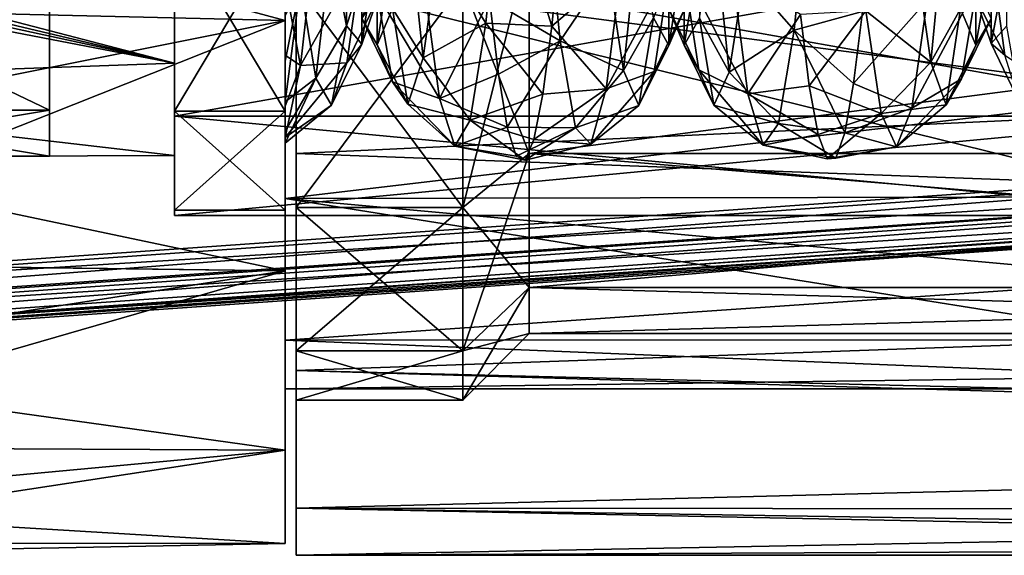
# Model space of a CAD drawing. Header units: metres. Extents: x -46 to 104, y -30 to 30.
# Tile 75 of 127: x 32.11 to 40.98, y -10.5 to -5.67. Entities that reach past the tile are written whole.
import ezdxf

# ---------------------------------------------------------------- set-up
doc = ezdxf.new("R2010")
doc.units = ezdxf.units.M
doc.layers.add('solid_122529', color=7, linetype='CONTINUOUS')

msp = doc.modelspace()

# ---------------------------------------------------------------- linework, layer by layer
at = {"layer": 'solid_122529'}
for points in [[(53.885139, -6.304641, 588.928162), (20.541, 8.649134, 585.423523), (20.541002, -8.649134, 585.423523)], [(53.885139, -6.304641, 588.928162), (53.885139, 6.304641, 588.928162), (20.541, 8.649134, 585.423523)], [(26.533504, -8.264537, 581.025818), (26.533504, 8.264537, 581.025818), (54.407833, 6.304637, 583.955566)], [(32.372829, -6.483982, 570.359497), (32.372829, 6.483982, 570.359497), (32.372829, 5.285712, 572.435059)], [(32.372829, 0, 570.099915), (32.372829, 6.483982, 570.359497), (32.372829, -6.483982, 570.359497)], [(32.372829, -6.483982, 565.640503), (32.372829, 6.483982, 565.640503), (32.372829, 0, 565.900085)], [(32.372829, -6.483982, 565.640503), (32.372829, -5.285712, 563.564941), (32.372829, 6.483982, 565.640503)], [(26.533504, -8.264537, 581.025818), (54.407833, 6.304637, 583.955566), (54.407833, -6.304637, 583.955566)], [(32.372829, -6.483982, 570.359497), (32.372829, 5.285712, 572.435059), (32.372829, -5.285712, 572.435059)], [(32.372829, -1.05, 569.818665), (32.372829, 0, 570.099915), (32.372829, -6.483982, 570.359497)], [(32.372829, -6.483982, 565.640503), (32.372829, 0, 565.900085), (32.372829, -1.05, 566.181335)], [(32.372829, -1.05, 569.818665), (32.372829, -6.483982, 570.359497), (32.372829, -6.9, 568)], [(32.372829, -1.818572, 569.049927), (32.372829, -1.05, 569.818665), (32.372829, -6.9, 568)], [(32.372829, -6.483982, 565.640503), (32.372829, -1.05, 566.181335), (32.372829, -1.818572, 566.950073)], [(32.372829, -1.818572, 569.049927), (32.372829, -6.9, 568), (32.372829, -2.1, 568)], [(32.372829, -6.483982, 565.640503), (32.372829, -1.818572, 566.950073), (32.372829, -2.1, 568)], [(32.372829, -6.483982, 565.640503), (32.372829, -2.1, 568), (32.372829, -6.9, 568)], [(34.599998, -2.812257, 559.345581), (34.599998, -4.361857, 558.448853), (34.599998, -6.876038, 560.064636)], [(34.599998, -5.349147, 560.638245), (34.599998, -2.812257, 559.345581), (34.599998, -6.876038, 560.064636)], [(34.599998, -2.812257, 576.654419), (34.599998, -6.876038, 575.935364), (34.599998, -4.361857, 577.551147)], [(34.599998, -2.812257, 576.654419), (34.599998, -5.349147, 575.361755), (34.599998, -6.876038, 575.935364)], [(34.5, -2.958794, 557.925537), (34.5, -5.67702, 559.167175), (29, -4.2, 558.376587)], [(34.5, -5.67702, 576.832825), (34.5, -2.958794, 578.074463), (29, -5.545829, 576.915955)], [(34.5, -5.290557, 575.280701), (34.5, -2.958794, 578.074463), (34.5, -5.67702, 576.832825)], [(34.5, -5.290557, 560.719299), (34.5, -5.67702, 559.167175), (34.5, -2.958794, 557.925537)], [(34.5, -5.67702, 559.167175), (29, -5.546293, 559.084351), (29, -4.2, 558.376587)], [(35.88076, -5.019128, 563.96344), (36.446438, -4.270984, 562.688232), (36.307404, -5.70015, 564.263062)], [(36.307404, -5.70015, 564.263062), (36.446438, -4.270984, 562.688232), (36.90271, -5.728173, 564.064209)], [(36.446438, -4.270984, 562.688232), (36.9828, -4.92871, 563.099976), (36.90271, -5.728173, 564.064209)], [(61.599998, -5.625469, 559.134094), (34.599998, -6.876038, 560.064636), (34.599998, -4.361857, 558.448853)], [(61.599998, -5.625468, 576.865906), (34.599998, -4.361857, 577.551147), (34.599998, -6.876038, 575.935364)], [(38.642368, -5.253774, 564.273987), (39.227184, -4.362319, 562.762939), (39.08815, -5.764001, 564.362305)], [(39.08815, -5.764001, 564.362305), (39.227184, -4.362319, 562.762939), (39.705868, -5.594425, 563.876282)], [(33.5, -6.061683, 571.500488), (27.741518, -4.5622, 573.309082), (33.5, -4.499547, 573.362)], [(33.5, -4.499547, 562.638), (28, -5, 563.101013), (33.5, -6.061683, 564.499512)], [(33.5, -4.499547, 562.638), (33.5, -6.061683, 564.499512), (33.5, -4.853083, 562.216736)], [(33.5, -6.061683, 571.500488), (33.5, -4.499547, 573.362), (33.5, -4.853083, 573.783264)], [(36.342075, -5.485065, 572.268066), (36.980511, -5.860436, 571.482727), (36.842712, -4.516071, 573.106812)], [(36.842712, -4.516071, 573.106812), (36.980511, -5.860436, 571.482727), (37.410969, -5.219489, 571.777954)], [(33.5, -6.061683, 571.500488), (27.926668, -4.739319, 573.151611), (27.741518, -4.5622, 573.309082)], [(35.468491, -5.568974, 566.053711), (35.606861, -4.703428, 564.439209), (35.74268, -6.013895, 565.693848)], [(35.606861, -4.703428, 564.439209), (35.88076, -5.019128, 563.96344), (35.74268, -6.013895, 565.693848)], [(40.183319, -5.079201, 571.964539), (40.321938, -6.051721, 570.211914), (40.451527, -4.702128, 571.567383)], [(40.321938, -6.051721, 570.211914), (40.589935, -5.56993, 569.952515), (40.451527, -4.702128, 571.567383)], [(33.5, -6.061683, 571.500488), (27.980595, -4.862058, 573.035889), (27.926668, -4.739319, 573.151611)], [(33.5, -6.061683, 571.500488), (28, -5, 572.898987), (27.980595, -4.862058, 573.035889)], [(33.5, -4.82097, 562.2547), (34.5, -4.82097, 562.2547), (34.5, -6.495216, 564.250061)], [(33.5, -4.82097, 562.2547), (34.5, -6.495216, 564.250061), (33.5, -6.495216, 564.250061)], [(33.5, -6.495216, 571.749939), (34.5, -6.495216, 571.749939), (34.5, -4.82097, 573.7453)], [(33.5, -6.495216, 571.749939), (34.5, -4.82097, 573.7453), (33.5, -4.82097, 573.7453)], [(33.5, -6.495216, 564.250061), (33.5, -6.495216, 571.749939), (33.5, -4.82097, 573.7453)], [(33.5, -4.82097, 562.2547), (33.5, -6.495216, 564.250061), (33.5, -4.82097, 573.7453)], [(33.5, -4.853083, 573.783264), (43, -4.853569, 573.783081), (43, -6.538646, 571.774414)], [(33.5, -4.853083, 573.783264), (43, -6.538646, 571.774414), (33.5, -6.537959, 571.775513)], [(33.5, -6.537959, 564.224487), (43, -4.853569, 562.216919), (33.5, -4.853083, 562.216736)], [(33.5, -6.061683, 564.499512), (33.5, -6.537959, 564.224487), (33.5, -4.853083, 562.216736)], [(33.5, -6.061683, 571.500488), (33.5, -4.853083, 573.783264), (33.5, -6.537959, 571.775513)], [(33.5, -6.537959, 564.224487), (43, -6.538646, 564.225586), (43, -4.853569, 562.216919)], [(34.5, -6.495216, 571.749939), (34.5, -6.495216, 564.250061), (34.5, -4.82097, 562.2547)], [(34.5, -4.82097, 573.7453), (34.5, -6.495216, 571.749939), (34.5, -4.82097, 562.2547)], [(34.5, -5.348463, 563.637085), (34.775719, -4.851651, 563.210876), (34.63792, -6.082909, 564.922241)], [(34.63792, -6.082909, 564.922241), (34.775719, -4.851651, 563.210876), (35.193089, -5.093719, 564.054138)], [(37.410969, -5.219489, 571.777954), (37.549587, -6.127879, 569.991211), (37.68338, -4.860211, 571.348816)], [(37.549587, -6.127879, 569.991211), (37.821785, -5.653322, 569.695984), (37.68338, -4.860211, 571.348816)], [(38.235882, -5.654957, 566.319824), (38.374252, -4.8669, 564.666138), (38.504288, -6.142209, 566.061279)], [(38.374252, -4.8669, 564.666138), (38.642368, -5.253774, 564.273987), (38.504288, -6.142209, 566.061279)], [(35.192047, -5.889333, 567.609985), (35.330624, -4.928709, 566.049255), (35.192207, -5.289531, 567.655762)], [(35.192047, -5.889333, 567.609985), (35.330452, -5.485559, 565.821716), (35.330624, -4.928709, 566.049255)], [(36.90271, -5.728173, 564.064209), (36.9828, -4.92871, 563.099976), (37.531708, -5.188476, 563.578003)], [(33.5, -6.061683, 571.500488), (28, -6.256618, 571.139099), (28, -5, 572.898987)], [(33.5, -6.061683, 564.499512), (28, -5, 563.101013), (28, -6.256618, 564.860901)], [(34.638618, -5.352924, 571.586365), (34.777237, -6.195992, 569.767944), (34.91523, -5.008142, 571.123291)], [(34.777237, -6.195992, 569.767944), (35.053638, -5.724906, 569.435913), (34.91523, -5.008142, 571.123291)], [(34.91523, -5.008142, 571.123291), (35.053638, -5.724906, 569.435913), (35.053791, -5.139966, 569.295532)], [(35.468624, -5.003249, 566.25824), (35.468491, -5.568974, 566.053711), (35.33012, -5.89752, 567.855896)], [(35.330242, -5.296342, 567.877136), (35.468624, -5.003249, 566.25824), (35.33012, -5.89752, 567.855896)], [(35.74268, -6.013895, 565.693848), (35.88076, -5.019128, 563.96344), (36.307404, -5.70015, 564.263062)], [(36.099998, -5.348846, 575.362061), (36.700001, -4.996175, 574.876648), (36.700001, -6.876645, 572.996155)], [(36.099998, -7.362055, 562.651184), (36.700001, -6.876645, 563.003845), (36.700001, -4.996175, 561.123352)], [(36.099998, -7.362055, 562.651184), (36.700001, -4.996175, 561.123352), (36.099998, -5.348846, 560.637939)], [(51.099998, -4.995677, 574.876892), (51.099998, -6.876234, 572.996643), (36.700001, -4.996175, 574.876648)], [(36.700001, -6.876645, 563.003845), (51.099998, -6.876234, 563.003357), (51.099998, -4.995677, 561.123108)], [(36.700001, -4.996175, 561.123352), (36.700001, -6.876645, 563.003845), (51.099998, -4.995677, 561.123108)], [(51.099998, -6.876234, 572.996643), (36.700001, -6.876645, 572.996155), (36.700001, -4.996175, 574.876648)], [(37.960194, -5.901002, 567.879456), (38.098923, -5.012104, 566.27478), (37.960506, -5.2997, 567.895996)], [(37.960194, -5.901002, 567.879456), (38.098602, -5.579357, 566.074585), (38.098923, -5.012104, 566.27478)], [(40.726532, -5.473667, 570.200134), (40.989738, -5.988658, 570.370911), (40.851658, -4.975277, 572.090454)], [(40.851658, -4.975277, 572.090454), (41.451782, -6.293099, 570.61792), (41.312748, -5.179955, 572.429993)], [(40.851658, -4.975277, 572.090454), (40.989738, -5.988658, 570.370911), (41.451782, -6.293099, 570.61792)], [(34.63792, -6.082909, 564.922241), (35.193089, -5.093719, 564.054138), (35.05447, -6.059799, 565.810303)], [(35.053638, -5.724906, 569.435913), (35.192207, -5.289531, 567.655762), (35.053791, -5.139966, 569.295532)], [(35.05447, -6.059799, 565.810303), (35.193089, -5.093719, 564.054138), (35.330452, -5.485559, 565.821716)], [(38.236248, -5.079386, 566.494629), (38.235882, -5.654957, 566.319824), (38.097511, -5.897722, 568.135559)], [(38.097866, -5.29628, 568.125488), (38.236248, -5.079386, 566.494629), (38.097511, -5.897722, 568.135559)], [(39.7365, -5.590415, 571.901489), (40.321938, -6.051721, 570.211914), (40.183319, -5.079201, 571.964539)], [(40.72834, -5.900346, 568.149231), (40.867222, -5.085185, 566.503845), (40.728806, -5.298964, 568.136475)], [(40.72834, -5.900346, 568.149231), (40.866749, -5.6615, 566.331543), (40.867222, -5.085185, 566.503845)], [(41.003872, -5.144359, 566.734314), (41.003273, -5.728231, 566.589722), (40.864902, -5.88467, 568.414917)], [(40.86549, -5.284578, 568.373596), (41.003872, -5.144359, 566.734314), (40.864902, -5.88467, 568.414917)], [(36.90271, -5.728173, 564.064209), (37.531708, -5.188476, 563.578003), (37.393909, -6.291451, 565.374756)], [(36.980511, -5.860436, 571.482727), (37.549587, -6.127879, 569.991211), (37.410969, -5.219489, 571.777954)], [(37.393909, -6.291451, 565.374756), (37.531708, -5.188476, 563.578003), (37.965439, -5.23332, 564.241272)], [(37.393909, -6.291451, 565.374756), (37.965439, -5.23332, 564.241272), (37.82682, -6.135146, 566.03125)], [(37.82682, -6.135146, 566.03125), (37.965439, -5.23332, 564.241272), (38.098602, -5.579357, 566.074585)], [(37.959141, -5.571786, 569.938232), (38.228127, -6.12093, 570.004883), (38.090046, -5.21326, 571.782471)], [(38.090046, -5.21326, 571.782471), (38.671036, -6.337485, 570.508545), (38.531998, -5.255884, 572.3396)], [(38.090046, -5.21326, 571.782471), (38.228127, -6.12093, 570.004883), (38.671036, -6.337485, 570.508545)], [(32.372829, -6.483982, 565.640503), (29.872829, -6.483982, 565.640503), (29.872829, -5.285712, 563.564941)], [(32.372829, -6.483982, 565.640503), (29.872829, -5.285712, 563.564941), (32.372829, -5.285712, 563.564941)], [(32.372829, -5.285712, 572.435059), (29.872829, -5.285712, 572.435059), (29.872829, -6.483982, 570.359497)], [(32.372829, -6.483982, 570.359497), (32.372829, -5.285712, 572.435059), (29.872829, -6.483982, 570.359497)], [(42.5, -6.340769, 574.387085), (42.5, -5.256567, 575.305359), (34.5, -5.290557, 575.280701)], [(42.5, -5.256886, 560.694824), (42.500004, -6.341043, 561.61322), (34.5, -5.290557, 560.719299)], [(34.5, -7.281399, 573.289551), (34.5, -5.290557, 575.280701), (34.5, -5.67702, 576.832825)], [(34.5, -5.290557, 560.719299), (34.5, -7.281399, 562.710449), (34.5, -5.67702, 559.167175)], [(42.5, -6.340769, 574.387085), (34.5, -5.290557, 575.280701), (34.5, -7.281399, 573.289551)], [(42.5, -7.265952, 562.689087), (34.5, -7.281399, 562.710449), (34.5, -5.290557, 560.719299)], [(42.500004, -6.341043, 561.61322), (42.5, -7.265952, 562.689087), (34.5, -5.290557, 560.719299)], [(35.053638, -5.724906, 569.435913), (35.192047, -5.889333, 567.609985), (35.192207, -5.289531, 567.655762)], [(35.330242, -5.296342, 567.877136), (35.33012, -5.89752, 567.855896), (35.191753, -5.657383, 569.671997)], [(37.821785, -5.653322, 569.695984), (37.960194, -5.901002, 567.879456), (37.960506, -5.2997, 567.895996)], [(38.097866, -5.29628, 568.125488), (38.097511, -5.897722, 568.135559), (37.959141, -5.571786, 569.938232)], [(38.504288, -6.142209, 566.061279), (38.642368, -5.253774, 564.273987), (39.08815, -5.764001, 564.362305)], [(38.531998, -5.255884, 572.3396), (38.671036, -6.337485, 570.508545), (39.145237, -5.623663, 572.08374)], [(40.589935, -5.56993, 569.952515), (40.72834, -5.900346, 568.149231), (40.728806, -5.298964, 568.136475)], [(40.86549, -5.284578, 568.373596), (40.864902, -5.88467, 568.414917), (40.726532, -5.473667, 570.200134)], [(34.5, -5.990476, 564.61676), (34.5, -5.348463, 563.637085), (34.63792, -6.082909, 564.922241)], [(34.5, -5.990476, 564.61676), (34.5, -5.634177, 571.454834), (34.5, -5.348463, 563.637085)], [(34.5, -6.40984, 569.946594), (34.777237, -6.195992, 569.767944), (34.638618, -5.352924, 571.586365)], [(34.5, -6.042994, 570.783813), (34.5, -6.40984, 569.946594), (34.638618, -5.352924, 571.586365)], [(34.5, -5.634177, 571.454834), (34.5, -6.042994, 570.783813), (34.638618, -5.352924, 571.586365)], [(36.099998, -5.348846, 560.637939), (34.599998, -5.349147, 560.638245), (34.599998, -7.362306, 562.65155)], [(36.099998, -7.362055, 562.651184), (36.099998, -5.348846, 560.637939), (34.599998, -7.362306, 562.65155)], [(36.099998, -5.348846, 575.362061), (36.099998, -7.362055, 573.348816), (34.599998, -5.349147, 575.361755)], [(34.599998, -5.349147, 560.638245), (34.599998, -6.876038, 560.064636), (34.599998, -8.833162, 562.323242)], [(34.599998, -7.362306, 562.65155), (34.599998, -5.349147, 560.638245), (34.599998, -8.833162, 562.323242)], [(34.599998, -5.349147, 575.361755), (34.599998, -8.833162, 573.676758), (34.599998, -6.876038, 575.935364)], [(34.599998, -5.349147, 575.361755), (34.599998, -7.362306, 573.34845), (34.599998, -8.833162, 573.676758)], [(36.099998, -7.362055, 573.348816), (34.599998, -7.362306, 573.34845), (34.599998, -5.349147, 575.361755)], [(35.328438, -5.432207, 571.460693), (35.890289, -6.379971, 570.398438), (35.751251, -5.330237, 572.247925)], [(35.751251, -5.330237, 572.247925), (35.890289, -6.379971, 570.398438), (36.342075, -5.485065, 572.268066)], [(36.099998, -5.348846, 575.362061), (36.700001, -6.876645, 572.996155), (36.099998, -7.362055, 573.348816)], [(40.149899, -6.466388, 565.841248), (40.737789, -5.366052, 564.433289), (40.599171, -6.202439, 566.254822)], [(40.149899, -6.466388, 565.841248), (40.287697, -5.497587, 563.96875), (40.737789, -5.366052, 564.433289)], [(40.599171, -6.202439, 566.254822), (40.737789, -5.366052, 564.433289), (40.866749, -5.6615, 566.331543)], [(35.05447, -6.059799, 565.810303), (35.330452, -5.485559, 565.821716), (35.192047, -5.889333, 567.609985)], [(35.191753, -5.657383, 569.671997), (35.466518, -6.230851, 569.631531), (35.328438, -5.432207, 571.460693)], [(35.328438, -5.432207, 571.460693), (35.466518, -6.230851, 569.631531), (35.890289, -6.379971, 570.398438)], [(35.890289, -6.379971, 570.398438), (36.422165, -6.162065, 571.214233), (36.342075, -5.485065, 572.268066)], [(36.342075, -5.485065, 572.268066), (36.422165, -6.162065, 571.214233), (36.980511, -5.860436, 571.482727)], [(39.625778, -6.243733, 564.947388), (40.287697, -5.497587, 563.96875), (40.149899, -6.466388, 565.841248)], [(39.625778, -6.243733, 564.947388), (39.705868, -5.594425, 563.876282), (40.287697, -5.497587, 563.96875)], [(40.726532, -5.473667, 570.200134), (40.864902, -5.88467, 568.414917), (40.989738, -5.988658, 570.370911)], [(34.5, -5.67702, 576.832825), (29, -5.545829, 576.915955), (29, -6.775782, 576.021118)], [(34.5, -5.67702, 559.167175), (29, -6.776581, 559.979553), (29, -5.546293, 559.084351)], [(35.33012, -5.89752, 567.855896), (35.468491, -5.568974, 566.053711), (35.604599, -6.431159, 567.64563)], [(35.468491, -5.568974, 566.053711), (35.74268, -6.013895, 565.693848), (35.604599, -6.431159, 567.64563)], [(37.82682, -6.135146, 566.03125), (38.098602, -5.579357, 566.074585), (37.960194, -5.901002, 567.879456)], [(37.959141, -5.571786, 569.938232), (38.097511, -5.897722, 568.135559), (38.228127, -6.12093, 570.004883)], [(39.145237, -5.623663, 572.08374), (39.225327, -6.265323, 571.008057), (39.7365, -5.590415, 571.901489)], [(39.225327, -6.265323, 571.008057), (39.874298, -6.515133, 570.006836), (39.7365, -5.590415, 571.901489)], [(39.7365, -5.590415, 571.901489), (39.874298, -6.515133, 570.006836), (40.321938, -6.051721, 570.211914)], [(40.321938, -6.051721, 570.211914), (40.460556, -6.438613, 568.245239), (40.589935, -5.56993, 569.952515)], [(40.460556, -6.438613, 568.245239), (40.72834, -5.900346, 568.149231), (40.589935, -5.56993, 569.952515)], [(34.5, -5.67702, 559.167175), (34.5, -7.935159, 561.123962), (29, -6.776581, 559.979553)], [(34.5, -5.67702, 576.832825), (29, -6.775782, 576.021118), (29, -7.863273, 574.958374)], [(34.5, -7.935159, 574.876038), (34.5, -5.67702, 576.832825), (29, -7.863273, 574.958374)], [(34.5, -5.990476, 564.61676), (34.5, -6.042994, 570.783813), (34.5, -5.634177, 571.454834)], [(34.5, -7.281399, 573.289551), (34.5, -5.67702, 576.832825), (34.5, -7.935159, 574.876038)], [(34.5, -7.281399, 562.710449), (34.5, -7.935159, 561.123962), (34.5, -5.67702, 559.167175)], [(61.599998, -7.875339, 574.944702), (61.599998, -5.625468, 576.865906), (34.599998, -6.876038, 575.935364)], [(61.599998, -5.625469, 559.134094), (61.599998, -7.875339, 561.055298), (34.599998, -6.876038, 560.064636)], [(35.191753, -5.657383, 569.671997), (35.33012, -5.89752, 567.855896), (35.466518, -6.230851, 569.631531)], [(37.549587, -6.127879, 569.991211), (37.688206, -6.443271, 568.011841), (37.821785, -5.653322, 569.695984)], [(37.688206, -6.443271, 568.011841), (37.960194, -5.901002, 567.879456), (37.821785, -5.653322, 569.695984)], [(38.097511, -5.897722, 568.135559), (38.235882, -5.654957, 566.319824), (38.366207, -6.440819, 568.034729)], [(38.235882, -5.654957, 566.319824), (38.504288, -6.142209, 566.061279), (38.366207, -6.440819, 568.034729)], [(38.671036, -6.337485, 570.508545), (39.225327, -6.265323, 571.008057), (39.145237, -5.623663, 572.08374)], [(39.08815, -5.764001, 564.362305), (39.705868, -5.594425, 563.876282), (39.625778, -6.243733, 564.947388)], [(40.599171, -6.202439, 566.254822), (40.866749, -5.6615, 566.331543), (40.72834, -5.900346, 568.149231)], [(34.777237, -6.195992, 569.767944), (34.915852, -6.43947, 567.778381), (35.053638, -5.724906, 569.435913)], [(34.915852, -6.43947, 567.778381), (35.192047, -5.889333, 567.609985), (35.053638, -5.724906, 569.435913)], [(35.74268, -6.013895, 565.693848), (36.307404, -5.70015, 564.263062), (36.168365, -6.574391, 566.201721)], [(36.168365, -6.574391, 566.201721), (36.307404, -5.70015, 564.263062), (36.822617, -6.341582, 565.15625)], [(36.307404, -5.70015, 564.263062), (36.90271, -5.728173, 564.064209), (36.822617, -6.341582, 565.15625)], [(36.822617, -6.341582, 565.15625), (36.90271, -5.728173, 564.064209), (37.393909, -6.291451, 565.374756)], [(38.504288, -6.142209, 566.061279), (39.08815, -5.764001, 564.362305), (38.949112, -6.604543, 566.315796)], [(38.949112, -6.604543, 566.315796), (39.08815, -5.764001, 564.362305), (39.545689, -6.690242, 566.117676)], [(39.08815, -5.764001, 564.362305), (39.625778, -6.243733, 564.947388), (39.545689, -6.690242, 566.117676)], [(40.864902, -5.88467, 568.414917), (41.003273, -5.728231, 566.589722), (41.127819, -6.42696, 568.423706)], [(34.915852, -6.43947, 567.778381), (35.05447, -6.059799, 565.810303), (35.192047, -5.889333, 567.609985)], [(35.33012, -5.89752, 567.855896), (35.604599, -6.431159, 567.64563), (35.466518, -6.230851, 569.631531)], [(36.422165, -6.162065, 571.214233), (36.502258, -6.638918, 570.05603), (36.980511, -5.860436, 571.482727)], [(36.502258, -6.638918, 570.05603), (37.118309, -6.644305, 569.525635), (36.980511, -5.860436, 571.482727)], [(36.980511, -5.860436, 571.482727), (37.118309, -6.644305, 569.525635), (37.549587, -6.127879, 569.991211)], [(37.688206, -6.443271, 568.011841), (37.82682, -6.135146, 566.03125), (37.960194, -5.901002, 567.879456)], [(38.097511, -5.897722, 568.135559), (38.366207, -6.440819, 568.034729), (38.228127, -6.12093, 570.004883)], [(40.460556, -6.438613, 568.245239), (40.599171, -6.202439, 566.254822), (40.72834, -5.900346, 568.149231)], [(40.864902, -5.88467, 568.414917), (41.127819, -6.42696, 568.423706), (40.989738, -5.988658, 570.370911)], [(34.5, -6.45013, 565.68396), (34.5, -5.990476, 564.61676), (34.63792, -6.082909, 564.922241)], [(34.5, -6.45013, 565.68396), (34.5, -6.042994, 570.783813), (34.5, -5.990476, 564.61676)], [(35.604599, -6.431159, 567.64563), (35.74268, -6.013895, 565.693848), (36.168365, -6.574391, 566.201721)], [(33.5, -6.061683, 564.499512), (28, -6.256618, 564.860901), (33.5, -6.893499, 566.783813)], [(33.5, -6.893499, 569.216187), (28, -6.256618, 571.139099), (33.5, -6.061683, 571.500488)], [(33.5, -6.061683, 564.499512), (33.5, -6.893499, 566.783813), (33.5, -6.537959, 564.224487)], [(33.5, -6.893499, 569.216187), (33.5, -6.061683, 571.500488), (33.5, -6.537959, 571.775513)], [(34.5, -6.45013, 565.68396), (34.5, -6.40984, 569.946594), (34.5, -6.042994, 570.783813)], [(34.5, -6.732467, 566.928955), (35.05447, -6.059799, 565.810303), (34.915852, -6.43947, 567.778381)], [(34.5, -6.732467, 566.928955), (34.63792, -6.082909, 564.922241), (35.05447, -6.059799, 565.810303)], [(34.5, -6.45013, 565.68396), (34.63792, -6.082909, 564.922241), (34.5, -6.732467, 566.928955)], [(38.228127, -6.12093, 570.004883), (38.810074, -6.802116, 568.433289), (38.671036, -6.337485, 570.508545)], [(38.228127, -6.12093, 570.004883), (38.366207, -6.440819, 568.034729), (38.810074, -6.802116, 568.433289)], [(39.874298, -6.515133, 570.006836), (40.460556, -6.438613, 568.245239), (40.321938, -6.051721, 570.211914)], [(34.5, -6.784124, 567.88855), (34.915852, -6.43947, 567.778381), (34.777237, -6.195992, 569.767944)], [(34.5, -6.67487, 568.961426), (34.5, -6.784124, 567.88855), (34.777237, -6.195992, 569.767944)], [(34.5, -6.40984, 569.946594), (34.5, -6.67487, 568.961426), (34.777237, -6.195992, 569.767944)], [(35.890289, -6.379971, 570.398438), (36.502258, -6.638918, 570.05603), (36.422165, -6.162065, 571.214233)], [(37.118309, -6.644305, 569.525635), (37.688206, -6.443271, 568.011841), (37.549587, -6.127879, 569.991211)], [(37.256107, -6.792708, 567.422546), (37.82682, -6.135146, 566.03125), (37.688206, -6.443271, 568.011841)], [(37.256107, -6.792708, 567.422546), (37.393909, -6.291451, 565.374756), (37.82682, -6.135146, 566.03125)], [(38.366207, -6.440819, 568.034729), (38.504288, -6.142209, 566.061279), (38.949112, -6.604543, 566.315796)], [(40.0121, -6.81674, 567.920227), (40.599171, -6.202439, 566.254822), (40.460556, -6.438613, 568.245239)], [(40.0121, -6.81674, 567.920227), (40.149899, -6.466388, 565.841248), (40.599171, -6.202439, 566.254822)], [(33.5, -6.893499, 566.783813), (28, -6.256618, 564.860901), (28, -6.915964, 566.919434)], [(33.5, -6.893499, 569.216187), (28, -6.915964, 569.080566), (28, -6.256618, 571.139099)], [(35.466518, -6.230851, 569.631531), (36.029327, -6.808598, 568.31543), (35.890289, -6.379971, 570.398438)], [(35.466518, -6.230851, 569.631531), (35.604599, -6.431159, 567.64563), (36.029327, -6.808598, 568.31543)], [(36.742527, -6.749015, 566.340698), (37.393909, -6.291451, 565.374756), (37.256107, -6.792708, 567.422546)], [(36.742527, -6.749015, 566.340698), (36.822617, -6.341582, 565.15625), (37.393909, -6.291451, 565.374756)], [(38.671036, -6.337485, 570.508545), (39.305416, -6.703484, 569.834595), (39.225327, -6.265323, 571.008057)], [(39.225327, -6.265323, 571.008057), (39.305416, -6.703484, 569.834595), (39.874298, -6.515133, 570.006836)], [(39.545689, -6.690242, 566.117676), (39.625778, -6.243733, 564.947388), (40.149899, -6.466388, 565.841248)], [(20.562605, -8.878168, 585.36969), (53.885139, -6.304641, 588.928162), (20.541002, -8.649134, 585.423523)], [(20.562605, -8.878168, 585.36969), (53.909721, -6.554014, 588.863403), (53.885139, -6.304641, 588.928162)], [(54.418358, -6.554016, 584.023987), (26.533504, -8.264537, 581.025818), (54.407833, -6.304637, 583.955566)], [(42.5, -7.265729, 573.311218), (42.5, -6.340769, 574.387085), (34.5, -7.281399, 573.289551)], [(35.890289, -6.379971, 570.398438), (36.029327, -6.808598, 568.31543), (36.502258, -6.638918, 570.05603)], [(36.168365, -6.574391, 566.201721), (36.822617, -6.341582, 565.15625), (36.742527, -6.749015, 566.340698)], [(38.671036, -6.337485, 570.508545), (38.810074, -6.802116, 568.433289), (39.305416, -6.703484, 569.834595)], [(34.5, -6.45013, 565.68396), (34.5, -6.67487, 568.961426), (34.5, -6.40984, 569.946594)], [(34.5, -6.784124, 567.88855), (34.5, -6.732467, 566.928955), (34.915852, -6.43947, 567.778381)], [(34.5, -6.45013, 565.68396), (34.5, -6.732467, 566.928955), (34.5, -6.712102, 566.782288)], [(34.5, -6.45013, 565.68396), (34.5, -6.712102, 566.782288), (34.5, -6.67487, 568.961426)], [(35.604599, -6.431159, 567.64563), (36.168365, -6.574391, 566.201721), (36.029327, -6.808598, 568.31543)], [(37.118309, -6.644305, 569.525635), (37.256107, -6.792708, 567.422546), (37.688206, -6.443271, 568.011841)], [(38.366207, -6.440819, 568.034729), (38.949112, -6.604543, 566.315796), (38.810074, -6.802116, 568.433289)], [(39.545689, -6.690242, 566.117676), (40.149899, -6.466388, 565.841248), (40.0121, -6.81674, 567.920227)], [(39.874298, -6.515133, 570.006836), (40.0121, -6.81674, 567.920227), (40.460556, -6.438613, 568.245239)], [(20.562605, -8.878168, 585.36969), (20.565187, -8.898536, 585.358704), (53.909721, -6.554014, 588.863403)], [(20.565187, -8.898536, 585.358704), (20.597013, -9.081103, 585.17804), (53.909721, -6.554014, 588.863403)], [(20.597013, -9.081103, 585.17804), (53.941547, -6.736581, 588.682739), (53.909721, -6.554014, 588.863403)], [(54.418358, -6.554016, 584.023987), (26.543695, -8.51393, 581.094238), (26.533504, -8.264537, 581.025818)], [(54.418358, -6.554016, 584.023987), (54.411926, -6.736583, 584.207336), (26.543695, -8.51393, 581.094238)], [(32.372829, -6.9, 568), (29.872829, -6.9, 568), (29.872829, -6.483982, 565.640503)], [(32.372829, -6.483982, 570.359497), (29.872829, -6.483982, 570.359497), (29.872829, -6.9, 568)], [(32.372829, -6.9, 568), (32.372829, -6.483982, 570.359497), (29.872829, -6.9, 568)], [(32.372829, -6.483982, 565.640503), (32.372829, -6.9, 568), (29.872829, -6.483982, 565.640503)], [(33.5, -6.495216, 564.250061), (34.5, -6.495216, 564.250061), (34.5, -7.386052, 566.697693)], [(33.5, -6.495216, 564.250061), (34.5, -7.386052, 566.697693), (33.5, -7.386052, 566.697693)], [(33.5, -7.386052, 569.302307), (34.5, -7.386052, 569.302307), (34.5, -6.495216, 571.749939)], [(33.5, -7.386052, 569.302307), (34.5, -6.495216, 571.749939), (33.5, -6.495216, 571.749939)], [(33.5, -7.386052, 566.697693), (33.5, -7.386052, 569.302307), (33.5, -6.495216, 571.749939)], [(33.5, -6.495216, 564.250061), (33.5, -7.386052, 566.697693), (33.5, -6.495216, 571.749939)], [(33.5, -6.537959, 571.775513), (43, -6.538646, 571.774414), (43, -7.435139, 569.310791)], [(33.5, -6.537959, 571.775513), (43, -7.435139, 569.310791), (33.5, -7.435131, 569.311768)], [(33.5, -7.435131, 566.688232), (43, -6.538646, 564.225586), (33.5, -6.537959, 564.224487)], [(33.5, -7.435131, 569.311768), (33.5, -7.435131, 566.688232), (33.5, -6.537959, 564.224487)], [(33.5, -6.893499, 566.783813), (33.5, -7.435131, 569.311768), (33.5, -6.537959, 564.224487)], [(33.5, -6.893499, 569.216187), (33.5, -6.537959, 571.775513), (33.5, -7.435131, 569.311768)], [(33.5, -7.435131, 566.688232), (43, -7.435139, 566.689209), (43, -6.538646, 564.225586)], [(34.5, -7.386052, 569.302307), (34.5, -7.386052, 566.697693), (34.5, -6.495216, 564.250061)], [(34.5, -6.495216, 571.749939), (34.5, -7.386052, 569.302307), (34.5, -6.495216, 564.250061)], [(39.305416, -6.703484, 569.834595), (39.385506, -6.923913, 568.601624), (39.874298, -6.515133, 570.006836)], [(39.385506, -6.923913, 568.601624), (40.0121, -6.81674, 567.920227), (39.874298, -6.515133, 570.006836)], [(36.029327, -6.808598, 568.31543), (36.168365, -6.574391, 566.201721), (36.662437, -6.937239, 567.579041)], [(36.029327, -6.808598, 568.31543), (36.582348, -6.900138, 568.830994), (36.502258, -6.638918, 570.05603)], [(36.168365, -6.574391, 566.201721), (36.742527, -6.749015, 566.340698), (36.662437, -6.937239, 567.579041)], [(36.502258, -6.638918, 570.05603), (36.582348, -6.900138, 568.830994), (37.118309, -6.644305, 569.525635)], [(36.582348, -6.900138, 568.830994), (36.662437, -6.937239, 567.579041), (37.118309, -6.644305, 569.525635)], [(36.662437, -6.937239, 567.579041), (37.256107, -6.792708, 567.422546), (37.118309, -6.644305, 569.525635)], [(38.810074, -6.802116, 568.433289), (38.949112, -6.604543, 566.315796), (39.465599, -6.91945, 567.34906)], [(38.949112, -6.604543, 566.315796), (39.545689, -6.690242, 566.117676), (39.465599, -6.91945, 567.34906)], [(20.597013, -9.081103, 585.17804), (20.627794, -9.147927, 584.929932), (53.941547, -6.736581, 588.682739)], [(53.941547, -6.736581, 588.682739), (20.627794, -9.147927, 584.929932), (53.972324, -6.803407, 588.43457)], [(54.411926, -6.736583, 584.207336), (54.390438, -6.803407, 584.456482), (26.537249, -8.696631, 581.277832)], [(54.411926, -6.736583, 584.207336), (26.537249, -8.696631, 581.277832), (26.543695, -8.51393, 581.094238)], [(34.5, -6.67487, 568.961426), (34.5, -6.732467, 566.928955), (34.5, -6.784124, 567.88855)], [(34.5, -6.712102, 566.782288), (34.5, -6.732467, 566.928955), (34.5, -6.67487, 568.961426)], [(38.810074, -6.802116, 568.433289), (39.385506, -6.923913, 568.601624), (39.305416, -6.703484, 569.834595)], [(39.465599, -6.91945, 567.34906), (39.545689, -6.690242, 566.117676), (40.0121, -6.81674, 567.920227)], [(20.627794, -9.147927, 584.929932), (26.515778, -8.76333, 581.526733), (54.390438, -6.803407, 584.456482)], [(53.972324, -6.803407, 588.43457), (20.627794, -9.147927, 584.929932), (54.390438, -6.803407, 584.456482)], [(26.537249, -8.696631, 581.277832), (54.390438, -6.803407, 584.456482), (26.515778, -8.76333, 581.526733)], [(34.5, -7.935159, 561.123962), (29, -7.864207, 561.042664), (29, -6.776581, 559.979553)], [(36.029327, -6.808598, 568.31543), (36.662437, -6.937239, 567.579041), (36.582348, -6.900138, 568.830994)], [(36.662437, -6.937239, 567.579041), (36.742527, -6.749015, 566.340698), (37.256107, -6.792708, 567.422546)], [(38.810074, -6.802116, 568.433289), (39.465599, -6.91945, 567.34906), (39.385506, -6.923913, 568.601624)], [(39.385506, -6.923913, 568.601624), (39.465599, -6.91945, 567.34906), (40.0121, -6.81674, 567.920227)], [(33.5, -6.893499, 566.783813), (28, -6.915964, 566.919434), (28, -6.915964, 569.080566)], [(33.5, -6.893499, 566.783813), (28, -6.915964, 569.080566), (33.5, -6.893499, 569.216187)], [(33.5, -6.893499, 566.783813), (33.5, -6.893499, 569.216187), (33.5, -7.435131, 569.311768)], [(61.599998, -7.875339, 561.055298), (34.599998, -8.833162, 562.323242), (34.599998, -6.876038, 560.064636)], [(61.599998, -7.875339, 574.944702), (34.599998, -6.876038, 575.935364), (34.599998, -8.833162, 573.676758)], [(36.099998, -7.362055, 573.348816), (36.700001, -6.876645, 572.996155), (36.700001, -8.083981, 570.626648)], [(36.099998, -8.654614, 565.187927), (36.700001, -8.083981, 565.373352), (36.700001, -6.876645, 563.003845)], [(36.099998, -8.654614, 565.187927), (36.700001, -6.876645, 563.003845), (36.099998, -7.362055, 562.651184)], [(51.099998, -6.876234, 572.996643), (51.099998, -8.083819, 570.627075), (36.700001, -6.876645, 572.996155)], [(36.700001, -8.083981, 565.373352), (51.099998, -8.083819, 565.372925), (51.099998, -6.876234, 563.003357)], [(36.700001, -6.876645, 563.003845), (36.700001, -8.083981, 565.373352), (51.099998, -6.876234, 563.003357)], [(51.099998, -8.083819, 570.627075), (36.700001, -8.083981, 570.626648), (36.700001, -6.876645, 572.996155)], [(42.5, -8.009866, 572.103882), (42.5, -7.265729, 573.311218), (34.5, -7.281399, 573.289551)], [(42.5, -7.265952, 562.689087), (42.5, -8.010037, 563.896423), (34.5, -7.281399, 562.710449)], [(34.5, -8.559472, 570.780823), (34.5, -7.281399, 573.289551), (34.5, -7.935159, 574.876038)], [(34.5, -7.281399, 562.710449), (34.5, -8.559472, 565.219177), (34.5, -7.935159, 561.123962)], [(42.5, -8.009866, 572.103882), (34.5, -7.281399, 573.289551), (34.5, -8.559472, 570.780823)], [(42.5, -8.555406, 565.206238), (34.5, -8.559472, 565.219177), (34.5, -7.281399, 562.710449)], [(42.5, -8.010037, 563.896423), (42.5, -8.555406, 565.206238), (34.5, -7.281399, 562.710449)], [(36.099998, -7.362055, 562.651184), (34.599998, -7.362306, 562.65155), (34.599998, -8.654715, 565.188293)], [(36.099998, -8.654614, 565.187927), (36.099998, -7.362055, 562.651184), (34.599998, -8.654715, 565.188293)], [(36.099998, -7.362055, 573.348816), (36.099998, -8.654614, 570.812073), (34.599998, -7.362306, 573.34845)], [(34.599998, -7.362306, 562.65155), (34.599998, -8.833162, 562.323242), (34.599998, -10.074677, 565.041809)], [(34.599998, -8.654715, 565.188293), (34.599998, -7.362306, 562.65155), (34.599998, -10.074677, 565.041809)], [(34.599998, -7.362306, 573.34845), (34.599998, -10.074677, 570.958191), (34.599998, -8.833162, 573.676758)], [(34.599998, -7.362306, 573.34845), (34.599998, -8.654715, 570.811707), (34.599998, -10.074677, 570.958191)], [(36.099998, -8.654614, 570.812073), (34.599998, -8.654715, 570.811707), (34.599998, -7.362306, 573.34845)], [(36.099998, -7.362055, 573.348816), (36.700001, -8.083981, 570.626648), (36.099998, -8.654614, 570.812073)], [(33.5, -7.386052, 566.697693), (34.5, -7.386052, 566.697693), (34.5, -7.386052, 569.302307)], [(33.5, -7.386052, 566.697693), (34.5, -7.386052, 569.302307), (33.5, -7.386052, 569.302307)], [(33.5, -7.435131, 569.311768), (43, -7.435139, 569.310791), (43, -7.435139, 566.689209)], [(33.5, -7.435131, 569.311768), (43, -7.435139, 566.689209), (33.5, -7.435131, 566.688232)], [(34.5, -7.935159, 574.876038), (29, -7.863273, 574.958374), (29, -8.785494, 573.750244)], [(34.5, -7.935159, 561.123962), (29, -8.78647, 562.251282), (29, -7.864207, 561.042664)], [(61.599998, -7.875339, 561.055298), (61.599998, -9.5, 563.527893), (34.599998, -8.833162, 562.323242)], [(57.099998, -9.5, 572.472107), (61.599998, -7.875339, 574.944702), (34.599998, -8.833162, 573.676758)], [(34.5, -7.935159, 561.123962), (34.5, -9.550796, 563.637634), (29, -8.78647, 562.251282)], [(34.5, -7.935159, 574.876038), (29, -8.785494, 573.750244), (29, -9.523578, 572.421692)], [(34.5, -9.550796, 572.362366), (34.5, -7.935159, 574.876038), (29, -9.523578, 572.421692)], [(34.5, -8.559472, 570.780823), (34.5, -7.935159, 574.876038), (34.5, -9.550796, 572.362366)], [(34.5, -8.999843, 568), (34.5, -9.550796, 563.637634), (34.5, -7.935159, 561.123962)], [(34.5, -8.559472, 565.219177), (34.5, -8.999843, 568), (34.5, -7.935159, 561.123962)], [(42.5, -8.555287, 570.794128), (42.5, -8.009866, 572.103882), (34.5, -8.559472, 570.780823)], [(36.099998, -8.654614, 570.812073), (36.700001, -8.083981, 570.626648), (36.700001, -8.5, 568)], [(36.099998, -9.1, 568), (36.700001, -8.5, 568), (36.700001, -8.083981, 565.373352)], [(36.099998, -8.654614, 565.187927), (36.099998, -9.1, 568), (36.700001, -8.083981, 565.373352)], [(51.099998, -8.083819, 570.627075), (51.099998, -8.5, 568), (36.700001, -8.083981, 570.626648)], [(51.099998, -8.083819, 565.372925), (36.700001, -8.5, 568), (51.099998, -8.5, 568)], [(36.700001, -8.083981, 565.373352), (36.700001, -8.5, 568), (51.099998, -8.083819, 565.372925)], [(51.099998, -8.5, 568), (36.700001, -8.5, 568), (36.700001, -8.083981, 570.626648)], [(36.099998, -8.654614, 570.812073), (36.700001, -8.5, 568), (36.099998, -9.1, 568)], [(42.5, -8.888126, 569.414673), (42.5, -8.555287, 570.794128), (34.5, -8.559472, 570.780823)], [(42.5, -8.555406, 565.206238), (42.5, -8.888186, 566.585754), (34.5, -8.559472, 565.219177)], [(34.5, -8.999843, 568), (34.5, -8.559472, 570.780823), (34.5, -9.550796, 572.362366)], [(42.5, -8.888126, 569.414673), (34.5, -8.559472, 570.780823), (34.5, -8.999843, 568)], [(42.5, -8.888186, 566.585754), (34.5, -8.999843, 568), (34.5, -8.559472, 565.219177)], [(36.099998, -8.654614, 565.187927), (34.599998, -8.654715, 565.188293), (34.599998, -9.1, 568)], [(36.099998, -8.654614, 565.187927), (34.599998, -9.1, 568), (36.099998, -9.1, 568)], [(36.099998, -8.654614, 570.812073), (36.099998, -9.1, 568), (34.599998, -8.654715, 570.811707)], [(34.599998, -8.654715, 565.188293), (34.599998, -10.074677, 565.041809), (34.599998, -10.5, 568)], [(34.599998, -9.1, 568), (34.599998, -8.654715, 565.188293), (34.599998, -10.5, 568)], [(34.599998, -8.654715, 570.811707), (34.599998, -9.1, 568), (34.599998, -10.074677, 570.958191)], [(36.099998, -9.1, 568), (34.599998, -9.1, 568), (34.599998, -8.654715, 570.811707)], [(34.5, -9.550796, 563.637634), (29, -9.524332, 563.579895), (29, -8.78647, 562.251282)], [(57.099998, -9.5, 563.527893), (34.599998, -10.074677, 565.041809), (34.599998, -8.833162, 562.323242)], [(61.599998, -9.5, 563.527893), (57.099998, -9.5, 563.527893), (34.599998, -8.833162, 562.323242)], [(57.099998, -9.5, 572.472107), (34.599998, -8.833162, 573.676758), (34.599998, -10.074677, 570.958191)], [(42.5, -9, 568.000183), (42.5, -8.888126, 569.414673), (34.5, -8.999843, 568)], [(42.5, -8.888186, 566.585754), (42.5, -9, 568.000183), (34.5, -8.999843, 568)], [(34.5, -8.999843, 568), (34.5, -9.550796, 572.362366), (34.5, -9.550796, 563.637634)], [(34.599998, -9.1, 568), (34.599998, -10.5, 568), (34.599998, -10.074677, 570.958191)], [(56.079906, -10.088951, 565.091553), (34.599998, -10.074677, 565.041809), (57.099998, -9.5, 563.527893)], [(56.07732, -10.090446, 570.903259), (57.099998, -9.5, 572.472107), (34.599998, -10.074677, 570.958191)], [(34.5, -9.550796, 572.362366), (29, -9.523578, 572.421692), (29, -10.062162, 571.000488)], [(34.5, -9.550796, 563.637634), (29, -10.062598, 565.000977), (29, -9.524332, 563.579895)], [(34.5, -9.550796, 563.637634), (34.5, -10.393044, 566.505249), (29, -10.062598, 565.000977)], [(34.5, -9.550796, 572.362366), (29, -10.062162, 571.000488), (29, -10.389918, 569.516418)], [(34.5, -10.393044, 569.494751), (34.5, -9.550796, 572.362366), (29, -10.389918, 569.516418)], [(34.5, -9.550796, 563.637634), (34.5, -9.550796, 572.362366), (34.5, -10.393044, 569.494751)], [(34.5, -9.550796, 563.637634), (34.5, -10.393044, 569.494751), (34.5, -10.393044, 566.505249)], [(34.5, -10.393044, 566.505249), (29, -10.390121, 566.484924), (29, -10.062598, 565.000977)], [(55.36795, -10.5, 568), (34.599998, -10.5, 568), (34.599998, -10.074677, 565.041809)], [(56.07732, -10.090446, 570.903259), (34.599998, -10.074677, 570.958191), (34.599998, -10.5, 568)], [(55.535011, -10.403546, 566.578369), (55.36795, -10.5, 568), (34.599998, -10.074677, 565.041809)], [(56.079906, -10.088951, 565.091553), (55.535011, -10.403546, 566.578369), (34.599998, -10.074677, 565.041809)], [(55.534248, -10.403987, 569.418457), (56.07732, -10.090446, 570.903259), (34.599998, -10.5, 568)], [(34.5, -10.393044, 569.494751), (29, -10.389918, 569.516418), (29, -10.5, 568.000671)], [(34.5, -10.393044, 566.505249), (29, -10.5, 568.000671), (29, -10.390121, 566.484924)], [(34.5, -10.393044, 566.505249), (34.5, -10.393044, 569.494751), (29, -10.5, 568.000671)], [(55.534248, -10.403987, 569.418457), (34.599998, -10.5, 568), (55.36795, -10.5, 568)]]:
    msp.add_3dface(points, dxfattribs=at)

doc.saveas('drawing.dxf')
